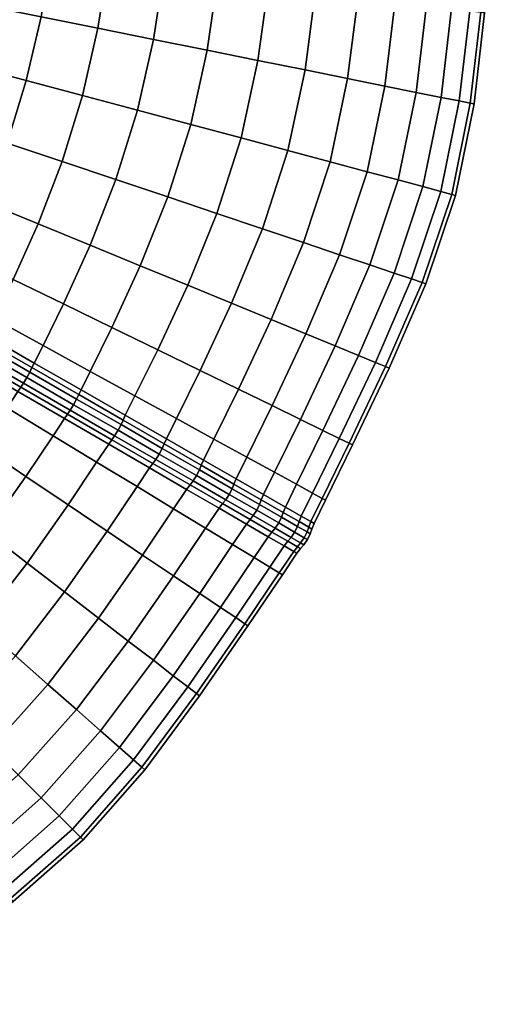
# Model space of a CAD drawing. Header units: centimetres. Extents: x -48.9 to 48.9, y -49 to 48.9.
# Tile 15 of 35: x 32.5 to 48.6, y -40.3 to -6.7. Entities that reach past the tile are written whole.
import ezdxf

# ---------------------------------------------------------------- set-up
doc = ezdxf.new("R2010")
doc.units = ezdxf.units.CM
doc.layers.add('Layer 01', color=18, linetype='Continuous', true_color=0x000000)

msp = doc.modelspace()

# ---------------------------------------------------------------- meshes
at = {"layer": 'Layer 01'}
mesh = msp.add_polyface(dxfattribs=at)
corners = [(47.86, -6.393, 11.136), (48.092, -3.533, 11.157), (48.468, -3.558, 13.062), (48.235, -6.443, 13.052), (48.594, -3.567, 15), (48.361, -6.46, 15), (48.006, -9.575, 15), (48.235, -6.443, 16.948), (47.88, -9.55, 16.97), (47.86, -6.393, 18.864), (47.504, -9.474, 18.906), (47.253, -12.661, 16.983), (46.88, -12.561, 18.931), (46.885, -9.35, 20.776), (46.266, -12.397, 20.813), (47.241, -6.311, 20.713), (46.391, -6.197, 22.467), (46.034, -9.179, 22.548), (45.421, -12.17, 22.596), (44.964, -8.963, 24.192), (44.359, -11.886, 24.25), (45.322, -6.054, 24.094), (44.053, -5.884, 25.568), (43.694, -8.708, 25.681), (43.099, -11.548, 25.747), (42.246, -8.416, 26.989), (41.661, -11.163, 27.061), (42.606, -5.69, 26.863), (41.004, -5.474, 27.959), (40.643, -8.093, 28.094), (40.071, -10.737, 28.171), (39.274, -5.241, 28.836), (38.912, -7.744, 28.977), (38.912, -7.744, 1.023), (39.274, -5.241, 1.164), (41.004, -5.474, 2.041), (40.643, -8.093, 1.906), (40.071, -10.737, 1.829), (42.246, -8.416, 3.011), (41.661, -11.163, 2.939), (42.606, -5.69, 3.137), (44.053, -5.884, 4.432), (43.694, -8.708, 4.319), (43.099, -11.548, 4.253), (44.964, -8.963, 5.808), (44.359, -11.886, 5.75), (45.322, -6.054, 5.906), (46.391, -6.197, 7.533), (46.034, -9.179, 7.452), (45.421, -12.17, 7.404), (46.885, -9.35, 9.224), (46.266, -12.397, 9.187), (47.241, -6.311, 9.287), (47.504, -9.474, 11.094), (46.88, -12.561, 11.069), (47.88, -9.55, 13.03), (48.468, -3.558, 16.938), (48.092, -3.533, 18.843), (47.472, -3.49, 20.683), (46.62, -3.431, 22.426), (46.62, -3.431, 7.574), (47.472, -3.49, 9.317)]
mesh.append_faces([[corners[k] for k in face] for face in [(0, 1, 2, 3), (3, 2, 4, 5), (6, 5, 7, 8), (8, 7, 9, 10), (11, 8, 10, 12), (12, 10, 13, 14), (10, 9, 15, 13), (13, 15, 16, 17), (14, 13, 17, 18), (18, 17, 19, 20), (17, 16, 21, 19), (19, 21, 22, 23), (20, 19, 23, 24), (24, 23, 25, 26), (23, 22, 27, 25), (25, 27, 28, 29), (26, 25, 29, 30), (29, 28, 31, 32), (33, 34, 35, 36), (37, 36, 38, 39), (36, 35, 40, 38), (38, 40, 41, 42), (39, 38, 42, 43), (43, 42, 44, 45), (42, 41, 46, 44), (44, 46, 47, 48), (45, 44, 48, 49), (49, 48, 50, 51), (48, 47, 52, 50), (50, 52, 0, 53), (51, 50, 53, 54), (53, 0, 3, 55), (55, 3, 5, 6), (5, 4, 56, 7), (7, 56, 57, 9), (9, 57, 58, 15), (15, 58, 59, 16), (47, 60, 61, 52), (52, 61, 1, 0)]])
mesh = msp.add_polyface(dxfattribs=at)
corners = [(32.303, -15.565, 29.777), (33.153, -13.669, 29.878), (31.346, -12.928, 30.024), (30.559, -14.716, 29.917), (30.559, -14.716, 0.083), (31.346, -12.928, -0.024), (33.153, -13.669, 0.122), (32.303, -15.565, 0.223), (38.247, -15.761, 27.959), (39.244, -13.313, 28.094), (37.571, -12.749, 28.977), (36.633, -15.098, 28.836), (40.071, -10.737, 28.171), (38.354, -10.277, 29.056), (36.541, -9.791, 29.703), (35.803, -12.154, 29.624), (34.925, -14.397, 29.48), (33.968, -11.537, 30.021), (34.66, -9.287, 30.099), (32.745, -8.774, 30.238), (32.099, -10.908, 30.164), (30.828, -8.26, 30.116), (30.227, -10.278, 30.047), (30.227, -10.278, -0.047), (30.828, -8.26, -0.116), (32.745, -8.774, -0.238), (32.099, -10.908, -0.164), (33.968, -11.537, -0.021), (34.66, -9.287, -0.099), (36.541, -9.791, 0.297), (35.803, -12.154, 0.376), (34.925, -14.397, 0.52), (37.571, -12.749, 1.023), (36.633, -15.098, 1.164), (38.354, -10.277, 0.944), (40.071, -10.737, 1.829), (39.244, -13.313, 1.906), (38.247, -15.761, 2.041), (40.794, -13.834, 3.011), (39.743, -16.375, 3.137), (40.643, -8.093, 28.094), (38.912, -7.744, 28.977), (39.274, -5.241, 28.836), (37.444, -4.995, 29.48), (37.083, -7.376, 29.624), (35.186, -6.993, 30.021), (35.546, -4.738, 29.878), (33.611, -4.477, 30.024), (33.253, -6.603, 30.164), (31.316, -6.212, 30.047), (31.671, -4.214, 29.912), (31.316, -6.212, -0.047), (31.671, -4.214, 0.088), (33.611, -4.477, -0.024), (33.253, -6.603, -0.164), (35.186, -6.993, -0.021), (35.546, -4.738, 0.122), (37.444, -4.995, 0.52), (37.083, -7.376, 0.376), (38.912, -7.744, 1.023), (39.274, -5.241, 1.164), (40.643, -8.093, 1.906)]
mesh.append_faces([[corners[k] for k in face] for face in [(0, 1, 2, 3), (4, 5, 6, 7), (8, 9, 10, 11), (9, 12, 13, 10), (10, 13, 14, 15), (11, 10, 15, 16), (16, 15, 17, 1), (15, 14, 18, 17), (17, 18, 19, 20), (1, 17, 20, 2), (20, 19, 21, 22), (23, 24, 25, 26), (5, 26, 27, 6), (26, 25, 28, 27), (27, 28, 29, 30), (6, 27, 30, 31), (31, 30, 32, 33), (30, 29, 34, 32), (32, 34, 35, 36), (33, 32, 36, 37), (37, 36, 38, 39), (12, 40, 41, 13), (41, 42, 43, 44), (13, 41, 44, 14), (14, 44, 45, 18), (44, 43, 46, 45), (45, 46, 47, 48), (18, 45, 48, 19), (19, 48, 49, 21), (48, 47, 50, 49), (51, 52, 53, 54), (24, 51, 54, 25), (25, 54, 55, 28), (54, 53, 56, 55), (55, 56, 57, 58), (28, 55, 58, 29), (29, 58, 59, 34), (58, 57, 60, 59), (34, 59, 61, 35)]])
mesh = msp.add_polyface(dxfattribs=at)
corners = [(42.089, -20.339, 22.426), (43.274, -17.829, 22.467), (42.277, -17.418, 24.094), (41.124, -19.867, 24.043), (41.093, -16.931, 25.568), (39.979, -19.308, 25.508), (39.743, -16.375, 26.863), (38.672, -18.67, 26.794), (38.672, -18.67, 3.206), (39.743, -16.375, 3.137), (41.093, -16.931, 4.432), (39.979, -19.308, 4.492), (42.277, -17.418, 5.906), (41.124, -19.867, 5.957), (43.274, -17.829, 7.533), (42.089, -20.339, 7.574), (45.112, -18.586, 15), (46.362, -15.711, 15), (46.24, -15.67, 16.97), (44.994, -18.537, 16.948), (47.378, -12.695, 15), (47.253, -12.661, 16.983), (46.88, -12.561, 18.931), (45.877, -15.547, 18.906), (44.645, -18.393, 18.864), (45.279, -15.346, 20.776), (44.068, -18.155, 20.713), (46.266, -12.397, 20.813), (45.421, -12.17, 22.596), (44.456, -15.068, 22.548), (43.422, -14.719, 24.192), (44.359, -11.886, 24.25), (43.099, -11.548, 25.747), (42.194, -14.306, 25.681), (40.794, -13.834, 26.989), (41.661, -11.163, 27.061), (40.071, -10.737, 28.171), (39.244, -13.313, 28.094), (39.244, -13.313, 1.906), (40.071, -10.737, 1.829), (41.661, -11.163, 2.939), (40.794, -13.834, 3.011), (43.099, -11.548, 4.253), (42.194, -14.306, 4.319), (43.422, -14.719, 5.808), (44.359, -11.886, 5.75), (45.421, -12.17, 7.404), (44.456, -15.068, 7.452), (45.279, -15.346, 9.224), (44.068, -18.155, 9.287), (46.266, -12.397, 9.187), (46.88, -12.561, 11.069), (45.877, -15.547, 11.094), (44.645, -18.393, 11.136), (46.24, -15.67, 13.03), (44.994, -18.537, 13.052), (47.253, -12.661, 13.017), (48.006, -9.575, 15), (47.88, -9.55, 16.97), (47.504, -9.474, 11.094), (47.88, -9.55, 13.03)]
mesh.append_faces([[corners[k] for k in face] for face in [(0, 1, 2, 3), (3, 2, 4, 5), (5, 4, 6, 7), (8, 9, 10, 11), (11, 10, 12, 13), (13, 12, 14, 15), (16, 17, 18, 19), (17, 20, 21, 18), (18, 21, 22, 23), (19, 18, 23, 24), (24, 23, 25, 26), (23, 22, 27, 25), (25, 27, 28, 29), (26, 25, 29, 1), (1, 29, 30, 2), (29, 28, 31, 30), (30, 31, 32, 33), (2, 30, 33, 4), (4, 33, 34, 6), (33, 32, 35, 34), (34, 35, 36, 37), (38, 39, 40, 41), (41, 40, 42, 43), (9, 41, 43, 10), (10, 43, 44, 12), (43, 42, 45, 44), (44, 45, 46, 47), (12, 44, 47, 14), (14, 47, 48, 49), (47, 46, 50, 48), (48, 50, 51, 52), (49, 48, 52, 53), (53, 52, 54, 55), (52, 51, 56, 54), (54, 56, 20, 17), (55, 54, 17, 16), (20, 57, 58, 21), (51, 59, 60, 56), (56, 60, 57, 20)]])
mesh = msp.add_polyface(dxfattribs=at)
corners = [(38.672, -18.67, 26.794), (39.743, -16.375, 26.863), (38.247, -15.761, 27.959), (37.226, -17.965, 27.881), (37.864, -20.312, 26.775), (36.451, -19.538, 27.856), (35.665, -17.203, 28.75), (34.927, -18.702, 28.717), (36.633, -15.098, 28.836), (34.925, -14.397, 29.48), (34.015, -16.399, 29.386), (33.317, -17.82, 29.345), (32.303, -15.565, 29.777), (31.648, -16.906, 29.728), (33.153, -13.669, 29.878), (30.559, -14.716, 29.917), (29.95, -15.976, 29.86), (29.95, -15.976, 0.14), (30.559, -14.716, 0.083), (32.303, -15.565, 0.223), (31.648, -16.906, 0.272), (33.153, -13.669, 0.122), (34.925, -14.397, 0.52), (34.015, -16.399, 0.614), (33.317, -17.82, 0.655), (35.665, -17.203, 1.25), (34.927, -18.702, 1.283), (36.633, -15.098, 1.164), (38.247, -15.761, 2.041), (37.226, -17.965, 2.119), (36.451, -19.538, 2.144), (38.672, -18.67, 3.206), (37.864, -20.312, 3.225), (39.743, -16.375, 3.137), (40.794, -13.834, 26.989), (39.244, -13.313, 28.094), (33.018, -18.419, 0.661), (31.366, -17.471, 0.282), (32.941, -18.574, 0.642), (31.289, -17.621, 0.263), (34.612, -19.334, 1.285), (34.535, -19.495, 1.268), (33.018, -18.419, 29.339), (34.612, -19.334, 28.715), (32.941, -18.574, 29.358), (34.535, -19.495, 28.732), (31.366, -17.471, 29.718), (31.289, -17.621, 29.737), (32.556, -19.24, 29.358), (30.905, -18.287, 29.737), (30.814, -18.428, 29.718), (32.46, -19.385, 29.339), (30.905, -18.287, 0.263), (32.556, -19.24, 0.642), (32.46, -19.385, 0.661), (30.814, -18.428, 0.282), (32.647, -19.1, 29.389), (30.992, -18.145, 29.769), (32.76, -18.914, 29.407), (31.103, -17.957, 29.787), (32.865, -18.723, 29.389), (31.21, -17.767, 29.769), (32.941, -18.574, 29.358), (31.289, -17.621, 29.737), (34.463, -19.645, 28.763), (34.535, -19.495, 28.732), (32.941, -18.574, 29.358), (34.463, -19.645, 1.237), (32.865, -18.723, 0.611), (32.941, -18.574, 0.642), (34.535, -19.495, 1.268), (30.992, -18.145, 0.231), (32.647, -19.1, 0.611), (31.103, -17.957, 0.213), (32.76, -18.914, 0.593), (31.21, -17.767, 0.231), (31.289, -17.621, 0.263), (32.941, -18.574, 0.642)]
mesh.append_faces([[corners[k] for k in face] for face in [(0, 1, 2, 3), (4, 0, 3, 5), (5, 3, 6, 7), (3, 2, 8, 6), (6, 8, 9, 10), (7, 6, 10, 11), (11, 10, 12, 13), (10, 9, 14, 12), (13, 12, 15, 16), (17, 18, 19, 20), (19, 21, 22, 23), (20, 19, 23, 24), (24, 23, 25, 26), (23, 22, 27, 25), (25, 27, 28, 29), (26, 25, 29, 30), (30, 29, 31, 32), (29, 28, 33, 31), (1, 34, 35, 2), (20, 24, 36, 37), (37, 36, 38, 39), (24, 26, 40, 36), (36, 40, 41, 38), (7, 11, 42, 43), (43, 42, 44, 45), (11, 13, 46, 42), (42, 46, 47, 44), (48, 49, 50, 51), (52, 53, 54, 55), (49, 48, 56, 57), (57, 56, 58, 59), (59, 58, 60, 61), (61, 60, 62, 63), (60, 64, 65, 66), (67, 68, 69, 70), (53, 52, 71, 72), (72, 71, 73, 74), (74, 73, 75, 68), (68, 75, 76, 77)]])
mesh = msp.add_polyface(dxfattribs=at)
corners = [(42.501, -22.854, 11.16), (43.415, -20.987, 11.157), (43.754, -21.152, 13.062), (42.832, -23.036, 13.064), (44.645, -18.393, 11.136), (44.994, -18.537, 13.052), (45.112, -18.586, 15), (43.868, -21.208, 15), (42.943, -23.097, 15), (42.501, -22.854, 18.84), (43.415, -20.987, 18.843), (42.857, -20.714, 20.683), (41.955, -22.555, 20.678), (44.645, -18.393, 18.864), (44.068, -18.155, 20.713), (43.274, -17.829, 22.467), (42.089, -20.339, 22.426), (41.204, -22.143, 22.419), (41.124, -19.867, 24.043), (40.26, -21.626, 24.033), (40.26, -21.626, 5.967), (41.124, -19.867, 5.957), (42.089, -20.339, 7.574), (41.204, -22.143, 7.581), (42.857, -20.714, 9.317), (41.955, -22.555, 9.322), (43.274, -17.829, 7.533), (44.068, -18.155, 9.287), (43.754, -21.152, 16.938), (42.832, -23.036, 16.936), (44.994, -18.537, 16.948), (41.578, -23.33, 20.68), (42.12, -23.64, 18.842), (40.834, -22.903, 22.422), (40.757, -23.087, 22.432), (41.502, -23.517, 20.688), (42.043, -23.829, 18.847), (41.578, -23.33, 9.32), (40.834, -22.903, 7.578), (42.12, -23.64, 11.158), (42.043, -23.829, 11.153), (41.502, -23.517, 9.312), (40.757, -23.087, 7.568), (42.371, -24.019, 13.06), (42.448, -23.829, 13.063), (42.558, -23.892, 15), (41.227, -24.054, 9.299), (40.48, -23.623, 7.552), (40.603, -23.442, 7.543), (41.35, -23.873, 9.292), (40.698, -23.246, 7.552), (41.444, -23.676, 9.299), (40.757, -23.087, 7.568), (41.502, -23.517, 9.312), (41.987, -23.99, 11.144), (41.502, -23.517, 9.312), (42.043, -23.829, 11.153), (40.603, -23.442, 22.457), (41.35, -23.873, 20.708), (41.444, -23.676, 20.701), (40.698, -23.246, 22.448), (41.987, -23.99, 18.856), (42.043, -23.829, 18.847), (41.502, -23.517, 20.688), (41.502, -23.517, 20.688), (40.757, -23.087, 22.432), (42.448, -23.829, 16.937), (42.371, -24.019, 16.94)]
mesh.append_faces([[corners[k] for k in face] for face in [(0, 1, 2, 3), (1, 4, 5, 2), (2, 5, 6, 7), (3, 2, 7, 8), (9, 10, 11, 12), (10, 13, 14, 11), (11, 14, 15, 16), (12, 11, 16, 17), (17, 16, 18, 19), (20, 21, 22, 23), (23, 22, 24, 25), (22, 26, 27, 24), (24, 27, 4, 1), (25, 24, 1, 0), (8, 7, 28, 29), (7, 6, 30, 28), (28, 30, 13, 10), (29, 28, 10, 9), (9, 12, 31, 32), (12, 17, 33, 31), (31, 33, 34, 35), (32, 31, 35, 36), (23, 25, 37, 38), (25, 0, 39, 37), (37, 39, 40, 41), (38, 37, 41, 42), (43, 40, 39, 44), (44, 39, 0, 3), (45, 44, 3, 8), (46, 47, 48, 49), (49, 48, 50, 51), (51, 50, 52, 53), (54, 51, 55, 56), (57, 58, 59, 60), (59, 61, 62, 63), (60, 59, 64, 65), (8, 29, 66, 45), (29, 9, 32, 66), (66, 32, 36, 67)]])
mesh = msp.add_polyface(dxfattribs=at)
corners = [(28.427, -24.929, 29.624), (29.93, -23.048, 29.48), (28.414, -21.877, 29.878), (26.975, -23.649, 30.021), (26.869, -20.682, 30.024), (25.496, -22.345, 30.164), (25.496, -22.345, -0.164), (26.869, -20.682, -0.024), (28.414, -21.877, 0.122), (26.975, -23.649, -0.021), (29.93, -23.048, 0.52), (28.427, -24.929, 0.376), (32.773, -25.243, 27.959), (34.171, -23.257, 27.881), (32.731, -22.285, 28.75), (31.391, -24.176, 28.836), (35.145, -21.799, 27.856), (33.66, -20.896, 28.717), (32.091, -19.943, 29.345), (31.209, -21.258, 29.386), (29.631, -20.193, 29.777), (30.465, -18.955, 29.728), (28.023, -19.107, 29.917), (28.023, -19.107, 0.083), (29.631, -20.193, 0.223), (30.465, -18.955, 0.272), (32.091, -19.943, 0.655), (31.209, -21.258, 0.614), (32.731, -22.285, 1.25), (31.391, -24.176, 1.164), (33.66, -20.896, 1.283), (35.145, -21.799, 2.144), (34.171, -23.257, 2.119), (32.773, -25.243, 2.041), (32.46, -19.385, 29.339), (30.814, -18.428, 29.718), (35.661, -21.033, 27.873), (34.15, -20.161, 28.732), (34.049, -20.308, 28.715), (35.555, -21.183, 27.856), (32.556, -19.24, 29.358), (32.556, -19.24, 0.642), (34.15, -20.161, 1.268), (34.049, -20.308, 1.285), (32.46, -19.385, 0.661), (35.661, -21.033, 2.127), (35.555, -21.183, 2.144), (30.814, -18.428, 0.282), (34.245, -20.023, 28.763), (32.647, -19.1, 29.389), (35.758, -20.897, 27.901), (35.875, -20.712, 27.917), (34.36, -19.838, 28.779), (32.76, -18.914, 29.407), (34.463, -19.645, 28.763), (32.865, -18.723, 29.389), (35.976, -20.519, 27.901), (34.245, -20.023, 1.237), (35.758, -20.897, 2.099), (32.647, -19.1, 0.611), (32.76, -18.914, 0.593), (34.36, -19.838, 1.221), (35.875, -20.712, 2.083), (32.865, -18.723, 0.611), (34.463, -19.645, 1.237)]
mesh.append_faces([[corners[k] for k in face] for face in [(0, 1, 2, 3), (3, 2, 4, 5), (6, 7, 8, 9), (9, 8, 10, 11), (12, 13, 14, 15), (13, 16, 17, 14), (14, 17, 18, 19), (15, 14, 19, 1), (1, 19, 20, 2), (19, 18, 21, 20), (2, 20, 22, 4), (7, 23, 24, 8), (24, 25, 26, 27), (8, 24, 27, 10), (10, 27, 28, 29), (27, 26, 30, 28), (28, 30, 31, 32), (29, 28, 32, 33), (34, 35, 21, 18), (36, 37, 38, 39), (37, 40, 34, 38), (38, 34, 18, 17), (39, 38, 17, 16), (41, 42, 43, 44), (42, 45, 46, 43), (43, 46, 31, 30), (44, 43, 30, 26), (47, 44, 26, 25), (40, 37, 48, 49), (37, 36, 50, 48), (48, 50, 51, 52), (49, 48, 52, 53), (53, 52, 54, 55), (52, 51, 56, 54), (45, 42, 57, 58), (42, 41, 59, 57), (57, 59, 60, 61), (58, 57, 61, 62), (61, 60, 63, 64)]])
mesh = msp.add_polyface(dxfattribs=at)
corners = [(36.711, -24.969, 25.508), (37.767, -23.391, 25.493), (36.522, -22.635, 26.775), (35.505, -24.156, 26.794), (35.145, -21.799, 27.856), (34.171, -23.257, 27.881), (34.171, -23.257, 2.119), (35.145, -21.799, 2.144), (36.522, -22.635, 3.225), (35.505, -24.156, 3.206), (37.767, -23.391, 4.507), (36.711, -24.969, 4.492), (37.864, -20.312, 26.775), (36.451, -19.538, 27.856), (36.122, -20.2, 27.856), (37.522, -21.003, 26.776), (36.045, -20.367, 27.873), (37.445, -21.175, 26.792), (34.927, -18.702, 1.283), (36.451, -19.538, 2.144), (36.122, -20.2, 2.144), (34.612, -19.334, 1.285), (36.045, -20.367, 2.127), (34.535, -19.495, 1.268), (34.927, -18.702, 28.717), (34.612, -19.334, 28.715), (34.535, -19.495, 28.732), (37.864, -20.312, 3.225), (37.522, -21.003, 3.224), (37.445, -21.175, 3.208), (35.661, -21.033, 2.127), (37.061, -21.841, 3.208), (36.95, -21.994, 3.224), (35.555, -21.183, 2.144), (38.327, -22.572, 4.49), (38.212, -22.727, 4.504), (38.327, -22.572, 25.51), (37.061, -21.841, 26.792), (36.95, -21.994, 26.776), (38.212, -22.727, 25.496), (35.661, -21.033, 27.873), (35.555, -21.183, 27.856), (37.161, -21.707, 3.182), (38.43, -22.439, 4.466), (35.758, -20.897, 2.099), (35.875, -20.712, 2.083), (37.28, -21.524, 3.167), (38.55, -22.257, 4.454), (37.379, -21.329, 3.182), (38.648, -22.062, 4.466), (35.976, -20.519, 2.099), (36.045, -20.367, 2.127), (37.445, -21.175, 3.208), (37.445, -21.175, 3.208), (38.711, -21.906, 4.49), (34.463, -19.645, 28.763), (35.976, -20.519, 27.901), (36.045, -20.367, 27.873), (34.535, -19.495, 28.732), (34.36, -19.838, 1.221), (34.463, -19.645, 1.237), (34.535, -19.495, 1.268), (36.045, -20.367, 2.127), (37.161, -21.707, 26.818), (35.758, -20.897, 27.901), (38.43, -22.439, 25.534), (38.55, -22.257, 25.546), (37.28, -21.524, 26.833), (35.875, -20.712, 27.917), (37.379, -21.329, 26.818), (38.648, -22.062, 25.534), (38.711, -21.906, 25.51), (37.445, -21.175, 26.792), (37.445, -21.175, 26.792), (36.045, -20.367, 27.873)]
mesh.append_faces([[corners[k] for k in face] for face in [(0, 1, 2, 3), (3, 2, 4, 5), (6, 7, 8, 9), (9, 8, 10, 11), (12, 13, 14, 15), (15, 14, 16, 17), (18, 19, 20, 21), (21, 20, 22, 23), (13, 24, 25, 14), (14, 25, 26, 16), (19, 27, 28, 20), (20, 28, 29, 22), (30, 31, 32, 33), (31, 34, 35, 32), (32, 35, 10, 8), (33, 32, 8, 7), (36, 37, 38, 39), (37, 40, 41, 38), (38, 41, 4, 2), (39, 38, 2, 1), (34, 31, 42, 43), (31, 30, 44, 42), (42, 44, 45, 46), (43, 42, 46, 47), (47, 46, 48, 49), (46, 45, 50, 48), (48, 50, 51, 52), (49, 48, 53, 54), (55, 56, 57, 58), (45, 59, 60, 50), (50, 60, 61, 62), (40, 37, 63, 64), (37, 36, 65, 63), (63, 65, 66, 67), (64, 63, 67, 68), (68, 67, 69, 56), (67, 66, 70, 69), (69, 70, 71, 72), (56, 69, 73, 74)]])
mesh = msp.add_polyface(dxfattribs=at)
corners = [(40.26, -21.626, 24.033), (41.124, -19.867, 24.043), (39.979, -19.308, 25.508), (39.141, -21.012, 25.493), (38.672, -18.67, 26.794), (37.864, -20.312, 26.775), (37.864, -20.312, 3.225), (38.672, -18.67, 3.206), (39.979, -19.308, 4.492), (39.141, -21.012, 4.507), (41.124, -19.867, 5.957), (40.26, -21.626, 5.967), (41.204, -22.143, 22.419), (39.898, -22.366, 24.036), (40.834, -22.903, 22.422), (38.788, -21.729, 25.496), (38.711, -21.906, 25.51), (39.821, -22.547, 24.049), (40.757, -23.087, 22.432), (37.522, -21.003, 26.776), (37.445, -21.175, 26.792), (38.788, -21.729, 4.504), (37.522, -21.003, 3.224), (38.711, -21.906, 4.49), (37.445, -21.175, 3.208), (39.898, -22.366, 5.964), (41.204, -22.143, 7.581), (40.834, -22.903, 7.578), (40.757, -23.087, 7.568), (39.821, -22.547, 5.951), (40.372, -23.753, 22.432), (39.437, -23.213, 24.049), (39.319, -23.37, 24.036), (40.251, -23.912, 22.422), (38.327, -22.572, 25.51), (38.212, -22.727, 25.496), (37.767, -23.391, 25.493), (38.859, -24.054, 24.033), (38.327, -22.572, 4.49), (39.437, -23.213, 5.951), (39.319, -23.37, 5.964), (38.212, -22.727, 4.504), (40.372, -23.753, 7.568), (40.251, -23.912, 7.578), (38.859, -24.054, 5.967), (37.767, -23.391, 4.507), (39.543, -23.082, 5.932), (40.48, -23.623, 7.552), (38.43, -22.439, 4.466), (38.55, -22.257, 4.454), (39.664, -22.9, 5.921), (40.603, -23.442, 7.543), (39.761, -22.704, 5.932), (40.698, -23.246, 7.552), (38.648, -22.062, 4.466), (38.711, -21.906, 4.49), (39.821, -22.547, 5.951), (39.821, -22.547, 5.951), (40.757, -23.087, 7.568), (39.543, -23.082, 24.068), (38.43, -22.439, 25.534), (40.48, -23.623, 22.448), (40.603, -23.442, 22.457), (39.664, -22.9, 24.079), (38.55, -22.257, 25.546), (39.761, -22.704, 24.068), (38.648, -22.062, 25.534), (40.698, -23.246, 22.448), (40.757, -23.087, 22.432), (39.821, -22.547, 24.049), (39.821, -22.547, 24.049), (38.711, -21.906, 25.51), (41.227, -24.054, 20.701), (41.35, -23.873, 20.708)]
mesh.append_faces([[corners[k] for k in face] for face in [(0, 1, 2, 3), (3, 2, 4, 5), (6, 7, 8, 9), (9, 8, 10, 11), (12, 0, 13, 14), (0, 3, 15, 13), (13, 15, 16, 17), (14, 13, 17, 18), (3, 5, 19, 15), (15, 19, 20, 16), (6, 9, 21, 22), (22, 21, 23, 24), (9, 11, 25, 21), (11, 26, 27, 25), (25, 27, 28, 29), (21, 25, 29, 23), (30, 31, 32, 33), (31, 34, 35, 32), (32, 35, 36, 37), (38, 39, 40, 41), (39, 42, 43, 40), (41, 40, 44, 45), (42, 39, 46, 47), (39, 38, 48, 46), (46, 48, 49, 50), (47, 46, 50, 51), (51, 50, 52, 53), (50, 49, 54, 52), (52, 54, 55, 56), (53, 52, 57, 58), (34, 31, 59, 60), (31, 30, 61, 59), (59, 61, 62, 63), (60, 59, 63, 64), (64, 63, 65, 66), (63, 62, 67, 65), (65, 67, 68, 69), (66, 65, 70, 71), (61, 72, 73, 62)]])
mesh = msp.add_polyface(dxfattribs=at)
corners = [(30.245, -34.458, 24.192), (32.473, -32.473, 24.25), (31.55, -31.55, 25.747), (29.388, -33.486, 25.681), (30.498, -30.498, 27.061), (28.411, -32.378, 26.989), (29.334, -29.334, 28.171), (27.33, -31.151, 28.094), (28.077, -28.077, 29.056), (26.163, -29.827, 28.977), (26.163, -29.827, 1.023), (28.077, -28.077, 0.944), (29.334, -29.334, 1.829), (27.33, -31.151, 1.906), (30.498, -30.498, 2.939), (28.411, -32.378, 3.011), (31.55, -31.55, 4.253), (29.388, -33.486, 4.319), (34.319, -34.319, 18.931), (36.403, -31.957, 18.906), (35.929, -31.54, 20.776), (33.869, -33.869, 20.813), (35.277, -30.966, 22.548), (33.25, -33.25, 22.596), (34.458, -30.245, 24.192), (36.223, -27.904, 24.094), (35.209, -27.122, 25.568), (33.486, -29.388, 25.681), (32.378, -28.411, 26.989), (34.053, -26.23, 26.863), (32.773, -25.243, 27.959), (31.151, -27.33, 28.094), (29.827, -26.163, 28.977), (31.391, -24.176, 28.836), (29.93, -23.048, 29.48), (28.427, -24.929, 29.624), (26.75, -26.75, 29.703), (26.975, -23.649, 30.021), (25.373, -25.373, 30.099), (25.373, -25.373, -0.099), (26.975, -23.649, -0.021), (28.427, -24.929, 0.376), (26.75, -26.75, 0.297), (29.827, -26.163, 1.023), (29.93, -23.048, 0.52), (31.391, -24.176, 1.164), (32.773, -25.243, 2.041), (31.151, -27.33, 1.906), (32.378, -28.411, 3.011), (34.053, -26.23, 3.137), (35.209, -27.122, 4.432), (33.486, -29.388, 4.319), (34.458, -30.245, 5.808), (32.473, -32.473, 5.75), (36.223, -27.904, 5.906), (35.277, -30.966, 7.452), (33.25, -33.25, 7.404), (35.929, -31.54, 9.224), (33.869, -33.869, 9.187), (36.403, -31.957, 11.094), (34.319, -34.319, 11.069), (36.711, -24.969, 25.508), (35.505, -24.156, 26.794), (34.171, -23.257, 27.881), (34.171, -23.257, 2.119), (35.505, -24.156, 3.206), (36.711, -24.969, 4.492)]
mesh.append_faces([[corners[k] for k in face] for face in [(0, 1, 2, 3), (3, 2, 4, 5), (5, 4, 6, 7), (7, 6, 8, 9), (10, 11, 12, 13), (13, 12, 14, 15), (15, 14, 16, 17), (18, 19, 20, 21), (21, 20, 22, 23), (23, 22, 24, 1), (24, 25, 26, 27), (1, 24, 27, 2), (2, 27, 28, 4), (27, 26, 29, 28), (28, 29, 30, 31), (4, 28, 31, 6), (6, 31, 32, 8), (31, 30, 33, 32), (32, 33, 34, 35), (8, 32, 35, 36), (36, 35, 37, 38), (39, 40, 41, 42), (42, 41, 43, 11), (41, 44, 45, 43), (43, 45, 46, 47), (11, 43, 47, 12), (12, 47, 48, 14), (47, 46, 49, 48), (48, 49, 50, 51), (14, 48, 51, 16), (16, 51, 52, 53), (51, 50, 54, 52), (53, 52, 55, 56), (56, 55, 57, 58), (58, 57, 59, 60), (26, 61, 62, 29), (29, 62, 63, 30), (46, 64, 65, 49), (49, 65, 66, 50)]])
mesh = msp.add_polyface(dxfattribs=at)
corners = [(37.768, -25.681, 24.043), (38.859, -24.054, 24.033), (37.767, -23.391, 25.493), (36.711, -24.969, 25.508), (36.711, -24.969, 4.492), (37.767, -23.391, 4.507), (38.859, -24.054, 5.967), (37.768, -25.681, 5.957), (41.658, -24.496, 18.847), (41.117, -24.183, 20.688), (40.993, -24.343, 20.68), (41.533, -24.656, 18.842), (40.372, -23.753, 22.432), (40.251, -23.912, 22.422), (39.778, -24.612, 22.419), (40.511, -25.056, 20.678), (42.097, -24.749, 15), (41.987, -24.685, 16.94), (41.86, -24.847, 16.937), (41.97, -24.91, 15), (39.319, -23.37, 24.036), (40.372, -23.753, 7.568), (41.117, -24.183, 9.312), (40.993, -24.343, 9.32), (40.251, -23.912, 7.578), (41.658, -24.496, 11.153), (41.533, -24.656, 11.158), (40.511, -25.056, 9.322), (39.778, -24.612, 7.581), (39.319, -23.37, 5.964), (42.482, -24.083, 15), (42.371, -24.019, 13.06), (42.448, -23.829, 13.063), (42.558, -23.892, 15), (41.86, -24.847, 13.063), (41.987, -24.685, 13.06), (41.227, -24.054, 9.299), (41.769, -24.367, 11.144), (40.48, -23.623, 7.552), (41.35, -23.873, 9.292), (41.893, -24.187, 11.14), (41.444, -23.676, 9.299), (41.987, -23.99, 11.144), (41.227, -24.054, 20.701), (40.48, -23.623, 22.448), (41.769, -24.367, 18.856), (41.893, -24.187, 18.86), (41.35, -23.873, 20.708), (41.987, -23.99, 18.856), (41.444, -23.676, 20.701), (42.043, -23.829, 11.153), (42.371, -24.019, 13.06), (42.316, -24.18, 13.056), (42.371, -24.019, 13.06), (42.482, -24.083, 15), (42.427, -24.243, 15), (42.333, -24.441, 15), (42.223, -24.377, 13.053), (42.098, -24.557, 13.056), (42.209, -24.621, 15), (42.098, -24.557, 16.944), (42.223, -24.377, 16.947), (42.316, -24.18, 16.944), (42.482, -24.083, 15), (42.371, -24.019, 16.94), (42.043, -23.829, 18.847), (42.448, -23.829, 16.937), (42.371, -24.019, 16.94)]
mesh.append_faces([[corners[k] for k in face] for face in [(0, 1, 2, 3), (4, 5, 6, 7), (8, 9, 10, 11), (9, 12, 13, 10), (10, 13, 14, 15), (16, 17, 18, 19), (17, 8, 11, 18), (13, 20, 1, 14), (21, 22, 23, 24), (22, 25, 26, 23), (24, 23, 27, 28), (29, 24, 28, 6), (30, 31, 32, 33), (34, 26, 25, 35), (25, 22, 36, 37), (22, 21, 38, 36), (37, 36, 39, 40), (40, 39, 41, 42), (12, 9, 43, 44), (9, 8, 45, 43), (43, 45, 46, 47), (47, 46, 48, 49), (50, 51, 52, 42), (53, 54, 55, 52), (52, 55, 56, 57), (42, 52, 57, 40), (40, 57, 58, 37), (57, 56, 59, 58), (58, 59, 16, 35), (37, 58, 35, 25), (8, 17, 60, 45), (17, 16, 59, 60), (60, 59, 56, 61), (45, 60, 61, 46), (46, 61, 62, 48), (61, 56, 55, 62), (62, 55, 63, 64), (48, 62, 64, 65), (33, 66, 67, 30)]])
mesh = msp.add_polyface(dxfattribs=at)
corners = [(38.251, -29.467, 11.136), (39.883, -27.105, 11.157), (40.195, -27.316, 13.062), (38.551, -29.698, 13.052), (41.043, -25.38, 11.16), (41.366, -25.575, 13.064), (41.474, -25.641, 15), (40.3, -27.386, 15), (38.652, -29.775, 15), (36.787, -32.295, 15), (38.551, -29.698, 16.948), (36.69, -32.21, 16.97), (38.251, -29.467, 18.864), (36.403, -31.957, 18.906), (37.757, -29.086, 20.713), (35.929, -31.54, 20.776), (37.077, -28.562, 22.467), (35.277, -30.966, 22.548), (36.223, -27.904, 24.094), (34.458, -30.245, 24.192), (34.458, -30.245, 5.808), (36.223, -27.904, 5.906), (37.077, -28.562, 7.533), (35.277, -30.966, 7.452), (37.757, -29.086, 9.287), (35.929, -31.54, 9.224), (36.403, -31.957, 11.094), (36.69, -32.21, 13.03), (40.195, -27.316, 16.938), (41.366, -25.575, 16.936), (41.043, -25.38, 18.84), (39.883, -27.105, 18.843), (39.367, -26.758, 20.683), (40.511, -25.056, 20.678), (39.778, -24.612, 22.419), (38.658, -26.281, 22.426), (37.768, -25.681, 24.043), (38.859, -24.054, 24.033), (36.711, -24.969, 25.508), (35.209, -27.122, 25.568), (35.209, -27.122, 4.432), (36.711, -24.969, 4.492), (37.768, -25.681, 5.957), (38.859, -24.054, 5.967), (39.778, -24.612, 7.581), (38.658, -26.281, 7.574), (39.367, -26.758, 9.317), (40.511, -25.056, 9.322), (41.533, -24.656, 18.842), (40.993, -24.343, 20.68), (41.86, -24.847, 16.937), (41.97, -24.91, 15), (40.993, -24.343, 9.32), (41.533, -24.656, 11.158), (41.86, -24.847, 13.063), (41.987, -24.685, 13.06), (42.097, -24.749, 15)]
mesh.append_faces([[corners[k] for k in face] for face in [(0, 1, 2, 3), (1, 4, 5, 2), (2, 5, 6, 7), (3, 2, 7, 8), (9, 8, 10, 11), (11, 10, 12, 13), (13, 12, 14, 15), (15, 14, 16, 17), (17, 16, 18, 19), (20, 21, 22, 23), (23, 22, 24, 25), (25, 24, 0, 26), (26, 0, 3, 27), (27, 3, 8, 9), (8, 7, 28, 10), (7, 6, 29, 28), (28, 29, 30, 31), (10, 28, 31, 12), (12, 31, 32, 14), (31, 30, 33, 32), (32, 33, 34, 35), (14, 32, 35, 16), (16, 35, 36, 18), (35, 34, 37, 36), (18, 36, 38, 39), (40, 41, 42, 21), (42, 43, 44, 45), (21, 42, 45, 22), (22, 45, 46, 24), (45, 44, 47, 46), (46, 47, 4, 1), (24, 46, 1, 0), (48, 49, 33, 30), (50, 48, 30, 29), (51, 50, 29, 6), (52, 53, 4, 47), (6, 5, 54, 51), (5, 4, 53, 54), (51, 54, 55, 56)]])
mesh = msp.add_polyface(dxfattribs=at)
corners = [(27.105, -39.883, 11.157), (29.467, -38.251, 11.136), (29.698, -38.551, 13.052), (27.316, -40.195, 13.062), (29.775, -38.652, 15), (27.386, -40.3, 15), (27.105, -39.883, 18.843), (29.467, -38.251, 18.864), (29.086, -37.757, 20.713), (26.758, -39.367, 20.683), (28.562, -37.077, 22.467), (26.281, -38.658, 22.426), (27.904, -36.223, 24.094), (25.681, -37.768, 24.043), (25.681, -37.768, 5.957), (27.904, -36.223, 5.906), (28.562, -37.077, 7.533), (26.281, -38.658, 7.574), (29.086, -37.757, 9.287), (26.758, -39.367, 9.317), (29.698, -38.551, 16.948), (27.316, -40.195, 16.938), (32.295, -36.787, 15), (32.21, -36.69, 16.97), (34.683, -34.683, 15), (34.591, -34.591, 16.983), (34.319, -34.319, 18.931), (31.957, -36.403, 18.906), (31.54, -35.929, 20.776), (33.869, -33.869, 20.813), (33.25, -33.25, 22.596), (30.966, -35.277, 22.548), (30.245, -34.458, 24.192), (32.473, -32.473, 24.25), (29.388, -33.486, 25.681), (27.122, -35.209, 25.568), (28.411, -32.378, 26.989), (26.23, -34.053, 26.863), (26.23, -34.053, 3.137), (28.411, -32.378, 3.011), (29.388, -33.486, 4.319), (27.122, -35.209, 4.432), (30.245, -34.458, 5.808), (31.55, -31.55, 4.253), (32.473, -32.473, 5.75), (33.25, -33.25, 7.404), (30.966, -35.277, 7.452), (31.54, -35.929, 9.224), (33.869, -33.869, 9.187), (34.319, -34.319, 11.069), (31.957, -36.403, 11.094), (32.21, -36.69, 13.03), (34.591, -34.591, 13.017), (36.787, -32.295, 15), (36.69, -32.21, 16.97), (36.403, -31.957, 18.906), (36.403, -31.957, 11.094), (36.69, -32.21, 13.03)]
mesh.append_faces([[corners[k] for k in face] for face in [(0, 1, 2, 3), (3, 2, 4, 5), (6, 7, 8, 9), (9, 8, 10, 11), (11, 10, 12, 13), (14, 15, 16, 17), (17, 16, 18, 19), (19, 18, 1, 0), (5, 4, 20, 21), (21, 20, 7, 6), (4, 22, 23, 20), (22, 24, 25, 23), (23, 25, 26, 27), (20, 23, 27, 7), (7, 27, 28, 8), (27, 26, 29, 28), (28, 29, 30, 31), (8, 28, 31, 10), (10, 31, 32, 12), (31, 30, 33, 32), (12, 32, 34, 35), (35, 34, 36, 37), (38, 39, 40, 41), (41, 40, 42, 15), (40, 43, 44, 42), (42, 44, 45, 46), (15, 42, 46, 16), (16, 46, 47, 18), (46, 45, 48, 47), (47, 48, 49, 50), (18, 47, 50, 1), (1, 50, 51, 2), (50, 49, 52, 51), (51, 52, 24, 22), (2, 51, 22, 4), (24, 53, 54, 25), (25, 54, 55, 26), (49, 56, 57, 52), (52, 57, 53, 24)]])

doc.saveas('drawing.dxf')
